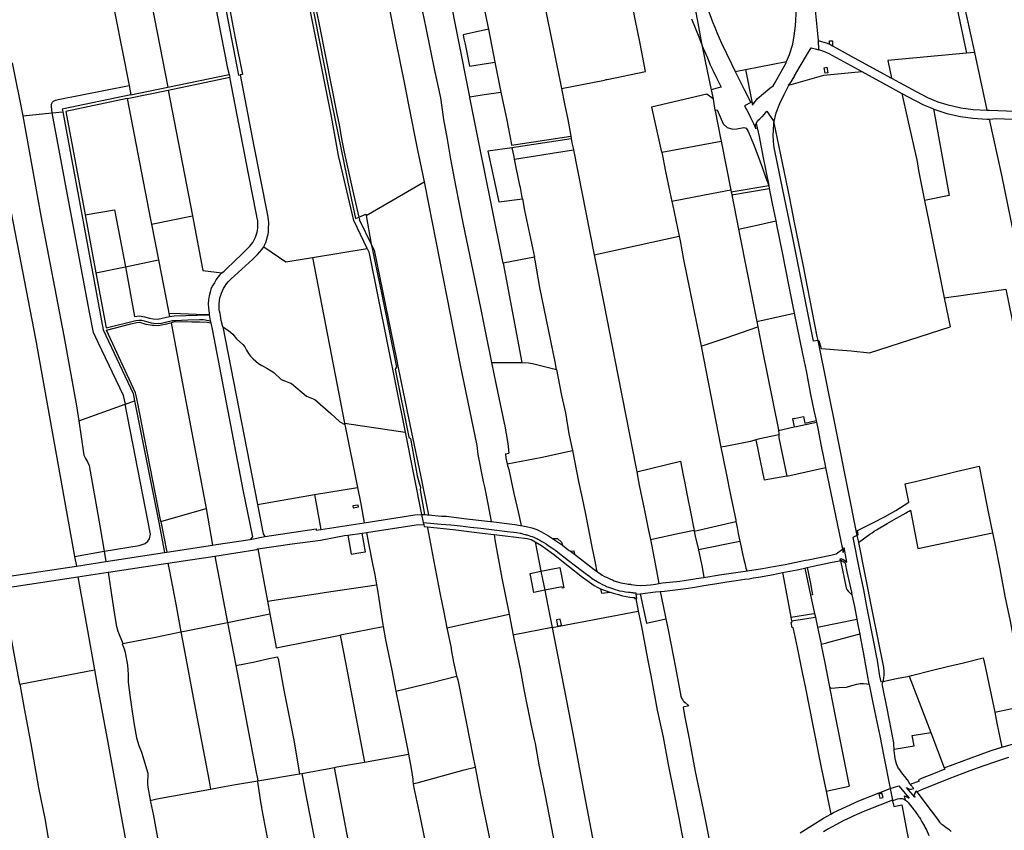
# Model space of a CAD drawing. Header units: inches. Extents: x 210911 to 224988, y 571697 to 586201.
# Tile 66 of 256: x 217025 to 218325, y 576539 to 577610. Entities that reach past the tile are written whole.
import ezdxf

# ---------------------------------------------------------------- set-up
doc = ezdxf.new("R2010")
doc.units = ezdxf.units.IN
doc.header["$MEASUREMENT"] = 0

msp = doc.modelspace()

# ---------------------------------------------------------------- linework, layer by layer
for points in [[(217171.72, 578246.105), (217192.362, 578153.219), (217209.833, 578073.726), (217240.642, 577914.729), (217271.961, 577753.911), (217313.588, 577536.336), (217316.059, 577536.793)], [(217236.592, 577873.1), (217253.074, 577790.466), (217263.851, 577728.861), (217289.754, 577592.833), (217295.498, 577563.546), (217298.809, 577547.326), (217301.54, 577537.349)], [(217890.925, 577748.079), (217901.337, 577698.294), (217914.069, 577636.835), (217923.54, 577585.845), (217925.41, 577576.541)], [(217132.454, 577709.81), (217169.197, 577522.9)], [(217181.47, 577719.779), (217220.315, 577520.469)], [(217395.659, 577707.904), (217432.883, 577518.051)], [(217400.691, 577700.996), (217403.001, 577689.154), (217411.424, 577646.736), (217420.855, 577599.013), (217443.35, 577485.43), (217446.468, 577470.658), (217450.216, 577450.194), (217453.223, 577434.786), (217465.365, 577379.204), (217472.318, 577348.839)], [(217908.449, 577697.271), (217909.961, 577692.401), (217912.878, 577682.771), (217916.607, 577670.782), (217920.46, 577659.029), (217923.647, 577649.483), (217929.628, 577632.861), (217933.052, 577623.381), (217935.682, 577616.367), (217939.419, 577606.902), (217942.22, 577599.882), (217945.181, 577592.94), (217951.352, 577578.836), (217957.742, 577565.126), (217964.256, 577551.423), (217969.239, 577541.25)], [(218037.055, 577554.423), (218040.897, 577563.723), (218045.497, 577577.234), (218047.348, 577588.321), (218048.786, 577601.671), (218050.027, 577624.616), (218051.349, 577657.246), (218053.35, 577703.85), (218053.379, 577704.666)], [(218251.365, 577677.063), (218274.604, 577565.395)], [(218260.825, 577678.698), (218269.013, 577640.957), (218285.059, 577566.369)], [(217629.834, 577663.741), (217631.053, 577658.888), (217642.864, 577601.296), (217643.699, 577597.006)], [(217618.803, 577507.946), (217603.171, 577587.318), (217592.507, 577641.024), (217590.205, 577652.495)], [(217799.191, 577530.639), (217800.333, 577530.759), (217850.949, 577541.257), (217843.72, 577578.13), (217837.263, 577610.59), (217828.897, 577654.078), (217828.428, 577656.485)], [(217483.519, 577307.392), (217465.697, 577344.479), (217445.837, 577430.364), (217436.349, 577481.792), (217404.874, 577640.658), (217302.621, 577620.606), (217309.213, 577585.416), (217319.137, 577537.473), (217316.059, 577536.793)], [(217552.106, 577641.634), (217560.838, 577598.959), (217572.548, 577542.577)], [(217511.491, 577629.989), (217520.928, 577582.981), (217533.299, 577522.339), (217537.945, 577497.377), (217549.98, 577437.27), (217553.08, 577422.888), (217558.657, 577395.742)], [(217717.258, 577631.508), (217730.023, 577568.827), (217740.08, 577519.014)], [(218075.047, 577622.431), (218077.493, 577595.789), (218078.78, 577582.138)], [(217911.653, 577610.8), (217916.367, 577599.095), (217922.02, 577584.969), (217925.41, 577576.541)], [(217643.699, 577597.006), (217610.228, 577589.757), (217611.032, 577584.478), (217612.747, 577577.41), (217618.634, 577548.37), (217652.187, 577553.406)], [(217643.699, 577597.006), (217652.187, 577553.406)], [(218078.78, 577582.138), (218090.697, 577578.775), (218093.662, 577577.322)], [(218078.78, 577582.138), (218079.473, 577570.47)], [(218093.662, 577577.322), (218093.864, 577581.873), (218097.747, 577581.776), (218097.586, 577575.305)], [(217925.41, 577576.541), (217926.755, 577573.197), (217932.523, 577559.26), (217936.463, 577550.115), (217939.593, 577543.248), (217945.028, 577531.993), (217950.665, 577520.456), (217945.63, 577519.192), (217937.516, 577517.195)], [(217925.41, 577576.541), (217932.308, 577542.22), (217937.516, 577517.195)], [(218047.479, 577535.658), (218055.114, 577548.137), (218064.922, 577564.669), (218069.783, 577572.749), (218074.973, 577571.413), (218079.531, 577570.026)], [(218079.473, 577570.47), (218085.714, 577568.073), (218092.899, 577564.851), (218136.339, 577541.236)], [(218079.473, 577570.47), (218079.479, 577570.374), (218079.531, 577570.026)], [(218093.662, 577577.322), (218095.322, 577576.509), (218097.586, 577575.305)], [(218097.586, 577575.305), (218102.721, 577572.574), (218126.458, 577559.486), (218175.75, 577532.567)], [(217982.937, 577543.911), (218037.055, 577554.423)], [(218020.612, 577524.569), (218036.369, 577552.763), (218037.055, 577554.423)], [(218274.604, 577565.395), (218170.816, 577555.724), (218175.75, 577532.567)], [(218285.059, 577566.369), (218274.604, 577565.395)], [(218285.059, 577566.369), (218301.438, 577490.445)], [(216976.179, 577546.206), (217045.724, 577188.452), (217097.33, 576901.031)], [(217014.808, 577552.944), (217028.989, 577482.798)], [(217572.548, 577542.577), (217580.377, 577506.319), (217584.292, 577477.958), (217589.205, 577451.869), (217593.684, 577425.723), (217600.228, 577390.728), (217609.96, 577341.432), (217625.44, 577265.509), (217633.324, 577227.243), (217641.844, 577185.145), (217645.288, 577167.975), (217647.58, 577156.896)], [(217652.187, 577553.406), (217660.137, 577513.933)], [(217969.239, 577541.25), (217982.937, 577543.911)], [(217969.239, 577541.25), (217973.17, 577533.224), (217981.029, 577517.689), (217989.83, 577500.553)], [(217982.937, 577543.911), (217991.293, 577501.689)], [(218086.114, 577536.469), (218136.339, 577541.236)], [(218091.54, 577539.625), (218088.22, 577538.986), (218086.816, 577546.269), (218090.136, 577546.91), (218091.54, 577539.625)], [(218136.339, 577541.236), (218177.4, 577518.969), (218189.422, 577512.445)], [(217220.315, 577520.469), (217301.54, 577537.349)], [(217220.794, 577516.717), (217302.216, 577533.971)], [(217291.558, 577275.407), (217294.526, 577277.764), (217297.93, 577280.732), (217318.224, 577300.24), (217328.735, 577310.549), (217332.578, 577315.381), (217334.331, 577319.242), (217336.197, 577322.64), (217337.424, 577326.336), (217338.11, 577329.346), (217338.742, 577331.334), (217339.059, 577334.695), (217339.181, 577339.097), (217339.106, 577343.942), (217338.323, 577347.811), (217337.387, 577352.503), (217327.071, 577406.179), (217302.216, 577533.971)], [(217301.54, 577537.349), (217302.216, 577533.971)], [(217316.059, 577536.793), (217334.013, 577442.646), (217351.691, 577353.772), (217352.467, 577348.99), (217353.308, 577341.32), (217352.884, 577333.442), (217352.72, 577329.412), (217352.32, 577326.003), (217349.092, 577314.962), (217347.597, 577311.488), (217346.918, 577309.782)], [(217740.08, 577519.014), (217796.64, 577529.835), (217799.191, 577530.639)], [(218040.009, 577523.341), (218086.114, 577536.469)], [(218047.479, 577535.658), (218040.443, 577524.155)], [(218175.75, 577532.567), (218208.247, 577514.722), (218223.254, 577507.016), (218236.662, 577501.397), (218248.82, 577497.82), (218267.185, 577493.529), (218283.504, 577490.92), (218301.438, 577490.445)], [(217067.723, 577486.681), (217066.696, 577495.106), (217067.032, 577498.382), (217068.012, 577500.594), (217069.636, 577502.274), (217071.904, 577503.31), (217075.656, 577504.43), (217169.197, 577522.9)], [(217166.57, 577505.428), (217220.794, 577516.717)], [(217169.197, 577522.9), (217171.668, 577510.332)], [(217171.668, 577510.332), (217220.315, 577520.469)], [(217220.794, 577516.717), (217252.786, 577350.638)], [(217432.883, 577518.051), (217461.244, 577380.262), (217468.085, 577347.096), (217472.318, 577348.839)], [(217740.08, 577519.014), (217744.182, 577498.696), (217748.16, 577477.895), (217752.189, 577455.877)], [(217937.516, 577517.195), (217940.02, 577505.159)], [(217992.249, 577496.858), (217998.454, 577505.14), (218014.924, 577519.211), (218019.296, 577522.214), (218020.612, 577524.569)], [(218020.467, 577473.465), (218023.294, 577486.743), (218028.121, 577498.83), (218034.131, 577510.959), (218040.009, 577523.341)], [(218040.443, 577524.155), (218039.143, 577523.094)], [(218039.143, 577523.094), (218040.009, 577523.341)], [(217171.668, 577510.332), (217081.102, 577491.459), (217081.751, 577488.087)], [(217166.57, 577505.428), (217085.754, 577488.604), (217111.239, 577351.895)], [(217166.57, 577505.428), (217197.448, 577345.758), (217198.69, 577339.499)], [(217618.803, 577507.946), (217637.981, 577510.736), (217660.137, 577513.933)], [(217663.053, 577288.268), (217647.059, 577366.994), (217632.219, 577441.018), (217618.988, 577507.005), (217618.803, 577507.946)], [(217660.137, 577513.933), (217660.568, 577511.791), (217667.219, 577479.072), (217673.828, 577444.706), (217673.995, 577443.96)], [(217940.02, 577505.159), (217932.004, 577511.227), (217858.991, 577494.049), (217871.861, 577434.811)], [(217940.02, 577505.159), (217940.109, 577504.733)], [(217940.109, 577504.733), (217942.51, 577490.315)], [(218189.422, 577512.445), (218196.765, 577478.782), (218209.297, 577422.396), (218211.445, 577410.404), (218218.394, 577375.336)], [(218189.422, 577512.445), (218206.685, 577503.082), (218217.947, 577497.376), (218231.051, 577491.811)], [(217942.51, 577490.315), (217945.662, 577490.856), (217953.434, 577472.099), (217958.736, 577467.402), (217966.341, 577465.258), (217971.538, 577465.661), (217980.583, 577467.502), (217983.643, 577466.494), (217986.471, 577462.167), (217994.01, 577444.5), (218004.887, 577414.79), (218009.783, 577400.841), (218011.313, 577396.464), (218013.529, 577390.66)], [(217942.51, 577490.315), (217942.702, 577489.16), (217949.79, 577453.431)], [(217989.83, 577500.553), (217981.468, 577496.132), (217985.905, 577487.94), (217989.447, 577480.718), (217993.325, 577472.636), (217996.545, 577465.591), (217996.285, 577470.821), (217997.185, 577472.643)], [(217989.83, 577500.553), (217991.293, 577501.689)], [(217991.293, 577501.689), (217992.249, 577496.858)], [(218004.999, 577481.822), (218005.139, 577481.953), (218007.525, 577484.655), (218011.217, 577489.102), (218020.115, 577475.181), (218020.467, 577473.465)], [(218231.051, 577491.811), (218251.771, 577377.583), (218219.29, 577370.812)], [(218231.051, 577491.811), (218231.414, 577491.657)], [(218231.414, 577491.657), (218248.684, 577485.778), (218266.483, 577481.686), (218283.183, 577479.48), (218301.318, 577478.332)], [(218301.438, 577490.445), (218305.055, 577490.349)], [(218305.055, 577490.349), (218382.983, 577487.319), (218400.439, 577487.065)], [(217028.989, 577482.798), (217067.723, 577486.681)], [(217028.989, 577482.798), (217052.849, 577350.831), (217083.111, 577192.256), (217099.966, 577099.826), (217102.817, 577080.148)], [(217067.723, 577486.681), (217081.751, 577488.087)], [(217164.375, 577101.992), (217162.062, 577113.575), (217128.602, 577183.281), (217122.456, 577196.686), (217116.653, 577225.631), (217067.723, 577486.681)], [(217081.751, 577488.087), (217135.146, 577200.191), (217174.57, 577115.935), (217175.589, 577111.37), (217176.585, 577106.325)], [(217997.185, 577472.643), (217999.158, 577476.636), (218001.709, 577478.744), (218004.999, 577481.822)], [(218301.318, 577478.332), (218304.366, 577478.502)], [(218304.366, 577478.502), (218314.033, 577479.041), (218356.156, 577477.404), (218358.888, 577477.181)], [(218304.366, 577478.502), (218320.639, 577404.431), (218336.25, 577329.157), (218373.904, 577139.885)], [(217997.185, 577472.643), (218000.719, 577455.31), (218005.815, 577429.655), (218013.529, 577390.66)], [(218078.357, 577186.071), (218072.697, 577185.33), (218045.275, 577321.736), (218031.599, 577387.179), (218021.361, 577438.862), (218020.444, 577443.521), (218019.434, 577456.206), (218020.131, 577471.888), (218020.467, 577473.465)], [(218020.467, 577473.465), (218031.314, 577420.539), (218040.817, 577373.843), (218047.237, 577341.989), (218058.359, 577286.672), (218077.253, 577191.574), (218078.357, 577186.071)], [(217673.995, 577443.96), (217717.526, 577450.594)], [(217717.526, 577450.594), (217752.189, 577455.877)], [(217718.118, 577447.649), (217752.729, 577452.924)], [(217752.189, 577455.877), (217752.729, 577452.924)], [(217752.729, 577452.924), (217753.826, 577446.933)], [(217949.79, 577453.431), (217950.619, 577449.25)], [(217674.806, 577440.341), (217642.878, 577435.987), (217657.349, 577369.196), (217688.582, 577373.299)], [(217674.653, 577441.025), (217717.978, 577447.628)], [(217674.653, 577441.025), (217674.806, 577440.341)], [(217677.366, 577428.916), (217674.806, 577440.341)], [(217678.025, 577425.62), (217705.915, 577429.935), (217727.737, 577433.445), (217755.664, 577437.689)], [(217717.978, 577447.628), (217718.118, 577447.649)], [(217753.826, 577446.933), (217755.201, 577440.02)], [(217755.201, 577440.02), (217755.664, 577437.689)], [(217755.664, 577437.689), (217783.188, 577299.269)], [(217872.392, 577434.908), (217950.619, 577449.25)], [(217950.619, 577449.25), (217963.447, 577384.585)], [(217678.025, 577425.62), (217677.366, 577428.916)], [(217688.582, 577373.299), (217687.854, 577377.432), (217685.935, 577388.057), (217684.974, 577390.876), (217678.025, 577425.62)], [(217871.861, 577434.811), (217872.392, 577434.908)], [(217872.392, 577434.908), (217877.359, 577409.319), (217883.229, 577381.985)], [(217481.965, 577351.193), (217558.657, 577395.742)], [(217558.657, 577395.742), (217559.589, 577391.206), (217588.736, 577243.176), (217606.394, 577153.564), (217628.234, 577047.593), (217629.697, 577035.477), (217636.782, 577000)], [(217963.881, 577382.395), (218013.529, 577390.66)], [(217964.66, 577378.47), (218014.305, 577386.735)], [(218013.529, 577390.66), (218014.296, 577386.78), (218014.305, 577386.735)], [(218014.305, 577386.735), (218018.278, 577366.788), (218022.83, 577343.93)], [(217688.582, 577373.299), (217691.336, 577357.652), (217704.296, 577296.079)], [(217883.229, 577381.985), (217885.816, 577369.644)], [(217963.447, 577384.585), (217928.768, 577377.974), (217885.816, 577369.644)], [(217963.447, 577384.585), (217963.881, 577382.395)], [(217963.881, 577382.395), (217964.66, 577378.47)], [(217964.66, 577378.47), (217973.698, 577332.911)], [(218218.394, 577375.336), (218219.29, 577370.812)], [(217885.816, 577369.644), (217886.546, 577366.162)], [(217886.546, 577366.162), (217895.401, 577323.916)], [(218219.29, 577370.812), (218224.797, 577343.022), (218245.159, 577242.52)], [(217111.239, 577351.895), (217149.909, 577358.624), (217164.315, 577283.419)], [(217111.239, 577351.895), (217125.528, 577275.243)], [(217198.69, 577339.499), (217252.786, 577350.638)], [(217252.786, 577350.638), (217266.461, 577278.472), (217291.558, 577275.407)], [(217472.318, 577348.839), (217481.687, 577352.696), (217481.965, 577351.193)], [(217472.318, 577348.839), (217473.221, 577344.893), (217488.991, 577313.161)], [(217481.965, 577351.193), (217488.991, 577313.161)], [(217198.69, 577339.499), (217207.92, 577292.721)], [(217973.698, 577332.911), (218000, 577338.81)], [(217973.698, 577332.911), (217997.828, 577211.276)], [(218000, 577338.81), (218022.83, 577343.93)], [(218022.83, 577343.93), (218024.294, 577336.576), (218031.176, 577302.509), (218040.044, 577257.42), (218047.231, 577222.372)], [(217783.188, 577299.269), (217895.401, 577323.916)], [(217895.401, 577323.916), (217896.728, 577317.587), (217901.24, 577293.117), (217922.272, 577189.681), (217924.471, 577178.449)], [(217292.948, 577204.243), (217290.817, 577212.489), (217289.908, 577218.914), (217289.493, 577221.844), (217288.682, 577224.781), (217288.346, 577227.04), (217288.171, 577231.132), (217288.247, 577234.586), (217288.649, 577238.645), (217289.226, 577242.311), (217290.142, 577245.832), (217291.097, 577248.682), (217294.033, 577254.876), (217295.583, 577257.35), (217297.86, 577260.985), (217300.35, 577263.92), (217303.962, 577267.338), (217308.47, 577271.594), (217332.727, 577293.588), (217338.86, 577299.492), (217344.916, 577306.67), (217346.918, 577309.782)], [(217346.918, 577309.782), (217376.204, 577290.032), (217411.28, 577295.706)], [(217411.28, 577295.706), (217483.519, 577307.392)], [(217483.519, 577307.392), (217485.54, 577303.185), (217533.513, 577065.265)], [(217488.991, 577313.161), (217490.763, 577303.57), (217492.865, 577294.794), (217502.293, 577249.119), (217522.191, 577150.863), (217520.369, 577148.329), (217538.513, 577058.531)], [(217488.991, 577313.161), (217492.939, 577305.217), (217522.354, 577161.417), (217524.426, 577150.103), (217542.202, 577064.442), (217553.861, 577008.146), (217564.392, 576955.783)], [(217411.28, 577295.706), (217453.427, 577077.054)], [(217704.296, 577296.079), (217663.053, 577288.268)], [(217733.341, 577147.972), (217731.529, 577157.945), (217711.581, 577256.066), (217706.618, 577284.221), (217705.601, 577289.877), (217704.296, 577296.079)], [(217783.188, 577299.269), (217796.388, 577232.885), (217814.259, 577140.464), (217825.342, 577084.453), (217838.083, 577019.284), (217839.271, 577012.86)], [(217125.528, 577275.243), (217164.315, 577283.419)], [(217164.315, 577283.419), (217207.92, 577292.721)], [(217164.315, 577283.419), (217176.396, 577218.007), (217183.005, 577218.752), (217189.582, 577217.212), (217196.007, 577215.628), (217200.85, 577214.716), (217206.962, 577214.049), (217222.655, 577217.713)], [(217207.92, 577292.721), (217220.657, 577226.86), (217221.748, 577221.867)], [(217663.053, 577288.268), (217662.808, 577288.222)], [(217662.808, 577288.222), (217687.665, 577156.937)], [(217125.528, 577275.243), (217139.06, 577202.655), (217177.926, 577212.376), (217182.277, 577212.91), (217185.729, 577212.836), (217193.979, 577210.622), (217198.297, 577209.441), (217201.919, 577208.8), (217204.744, 577208.504), (217212.039, 577209.076), (217217.307, 577210.241), (217226.435, 577212.389), (217230.084, 577212.482), (217246.797, 577213.358), (217262.07, 577213.84), (217267.594, 577213.855), (217276.43, 577212.154)], [(217291.558, 577275.407), (217289.027, 577272.614), (217286.536, 577269.546), (217284.341, 577266.566), (217281.797, 577262.376), (217278.888, 577257.944), (217277.319, 577253.823), (217276.065, 577249.997), (217274.871, 577244.946), (217274.189, 577239.879), (217273.603, 577234.655), (217273.876, 577229.149), (217274.897, 577221.632), (217275.119, 577220.181)], [(218245.159, 577242.52), (218326.36, 577253.695), (218351.254, 577133.468), (218365.723, 577137.602)], [(218245.159, 577242.52), (218252.897, 577204.326)], [(217221.748, 577221.867), (217222.655, 577217.713)], [(217274.401, 577220.158), (217268.337, 577220.074), (217237.199, 577221.272), (217221.748, 577221.867)], [(217222.655, 577217.713), (217228.831, 577218.708), (217274.401, 577220.158)], [(217274.401, 577220.158), (217275.119, 577220.181)], [(217275.119, 577220.181), (217276.43, 577212.154)], [(217997.828, 577211.276), (218047.231, 577222.372)], [(218047.231, 577222.372), (218054.295, 577187.92)], [(217211.089, 576947.275), (217179.994, 577107.25), (217177.828, 577117.149), (217139.474, 577199.842), (217171.687, 577208.019), (217179.046, 577209.848), (217183.633, 577210.137), (217185.692, 577209.543), (217188.573, 577208.71), (217191.449, 577207.866), (217194.398, 577207.066), (217196.985, 577206.584), (217199.632, 577206.224), (217202.339, 577206.177), (217207.668, 577206.083), (217211.915, 577206.826), (217216.787, 577207.679), (217222.291, 577209.04), (217224.802, 577209.605)], [(217224.802, 577209.605), (217226.604, 577210.17), (217230.563, 577211.067), (217252.041, 577210.788), (217262.069, 577210.638), (217272.487, 577210.436), (217276.999, 577209.474)], [(217224.802, 577209.605), (217237.948, 577138.77), (217271.127, 576964.348)], [(217276.43, 577212.154), (217276.999, 577209.474)], [(217276.999, 577209.474), (217279.467, 577199.045), (217319.226, 576989.104), (217332.089, 576926.846), (217329.104, 576923.139)], [(217292.948, 577204.243), (217338.558, 576969.365)], [(217292.948, 577204.243), (217300.242, 577199.497), (217306.351, 577194.352), (217311.05, 577188.39), (217319.379, 577180.982), (217321.925, 577177.741), (217324.225, 577173.284), (217326.84, 577169.072), (217329.634, 577165.619), (217333.131, 577161.835), (217339.927, 577155.905), (217344.371, 577152.905), (217350.901, 577149.731), (217360.3, 577143.712), (217370.1, 577134.523), (217383.459, 577129.387), (217403.313, 577112.427), (217414.254, 577108.291), (217435.744, 577089.901), (217447.517, 577078.609), (217453.831, 577075.035)], [(217924.471, 577178.449), (217957.357, 577189.739), (217999.246, 577204.127)], [(217997.828, 577211.276), (217999.246, 577204.127)], [(217999.246, 577204.127), (218005.502, 577172.594), (218026.267, 577068.062), (218026.339, 577067.461)], [(218146.525, 577169.911), (218252.897, 577204.326)], [(217924.471, 577178.449), (217950.532, 577045.316)], [(218054.295, 577187.92), (218057.86, 577170.566), (218062.83, 577146.127), (218068.837, 577114.906), (218073.185, 577093.869), (218076.022, 577080.298)], [(218078.357, 577186.071), (218079.59, 577186.233), (218082.629, 577175.475)], [(218078.357, 577186.071), (218102.866, 577063.862), (218130.069, 576928.723)], [(218082.629, 577175.475), (218122.46, 577172.31), (218146.525, 577169.911)], [(217647.58, 577156.896), (217687.032, 577156.968), (217687.459, 577156.947)], [(217647.58, 577156.896), (217653.771, 577126.965), (217664.52, 577076.774), (217664.825, 577075.484), (217669.016, 577050.239), (217670.612, 577037.434)], [(217687.459, 577156.947), (217687.665, 577156.937)], [(217687.665, 577156.937), (217696.499, 577156.501), (217701.882, 577155.683), (217707.07, 577154.243), (217733.341, 577147.972)], [(217733.341, 577147.972), (217735.077, 577138.414), (217739.988, 577113.44), (217745.113, 577090.521), (217749.862, 577062.744), (217754.319, 577040.672)], [(217102.817, 577080.148), (217164.227, 577101.94)], [(217136.396, 576907.892), (217182.522, 576915.274), (217190.278, 576917.962), (217194.17, 576920.986), (217196.298, 576924.346), (217197.53, 576930.17), (217164.227, 577101.94)], [(217164.227, 577101.94), (217164.375, 577101.992)], [(217164.375, 577101.992), (217176.585, 577106.325)], [(217176.585, 577106.325), (217208.623, 576945.642), (217216.064, 576906.297)], [(217102.817, 577080.148), (217108.942, 577037.878), (217109.451, 577034.806), (217111.819, 577030.247), (217114.16, 577026.058), (217116.748, 577020.944), (217130.82, 576941.28), (217136.396, 576907.892)], [(217453.427, 577077.054), (217453.831, 577075.035)], [(217453.427, 577077.054), (217533.513, 577065.265)], [(217453.831, 577075.035), (217470.698, 576992.104)], [(218047.537, 577083.323), (218044.828, 577082.744), (218047.203, 577071.996)], [(218047.203, 577071.996), (218049.873, 577072.576), (218076.43, 577078.348)], [(218047.537, 577083.323), (218059.251, 577085.829), (218061.134, 577077.028), (218076.022, 577080.298)], [(218076.022, 577080.298), (218076.43, 577078.348)], [(218076.43, 577078.348), (218078.183, 577069.964), (218082.88, 577046.397), (218087.939, 577020.934), (218088.462, 577018.266)], [(217533.513, 577065.265), (217555.421, 576956.456)], [(218026.954, 577061.364), (217999.643, 577055.838), (217996.504, 577054.899)], [(218026.339, 577067.461), (218047.203, 577071.996)], [(218026.339, 577067.461), (218026.906, 577062.747), (218026.954, 577061.364)], [(218026.954, 577061.364), (218027.077, 577057.789), (218037.392, 577007.134)], [(217538.513, 577058.531), (217540.5, 577056.885), (217549.346, 577007.617), (217552.737, 576996.202), (217553.73, 576992.35), (217553.252, 576988.803), (217559.148, 576956.432)], [(217996.504, 577054.899), (217989.39, 577052.772), (217978.444, 577050.588), (217955.939, 577045.998), (217950.532, 577045.316)], [(217996.504, 577054.899), (218000, 577037.802), (218007.429, 577001.465)], [(217666.104, 577036.463), (217670.612, 577037.434)], [(217666.104, 577036.463), (217666.574, 577030.941), (217668.454, 577023.235)], [(217668.454, 577023.235), (217714.45, 577032.057), (217754.319, 577040.672)], [(217754.319, 577040.672), (217762.531, 577000)], [(217950.532, 577045.316), (217957.722, 577008.589), (217959.51, 577000), (217961.038, 576992.702)], [(217668.454, 577023.235), (217668.946, 577021.216), (217670.658, 577015.603), (217673.36, 577000.979)], [(217839.271, 577012.86), (217896.945, 577026.677), (217900.598, 577008.303), (217902.26, 577000)], [(217839.271, 577012.86), (217841.65, 577000)], [(218037.392, 577007.134), (218088.462, 577018.266)], [(218088.462, 577018.266), (218110.797, 576910.703)], [(218193.874, 576996.833), (218207.16, 577000), (218252.004, 577010.878), (218261.049, 577013.164), (218291.439, 577019.95), (218295.37, 577000), (218303.39, 576959.87), (218308.988, 576932.333)], [(217636.782, 577000), (217638.212, 576992.842), (217639.06, 576988.68), (217642.6, 576970.27), (217647.327, 576946.951)], [(217673.36, 577000.979), (217677.078, 576984.1), (217682.645, 576959.999), (217686.812, 576941.619)], [(217762.531, 577000), (217763.33, 576995.86), (217768.42, 576971.91), (217772.04, 576954.67), (217780.26, 576913.43), (217783.57, 576897), (217785.19, 576887.46), (217785.86, 576884.93), (217785.96, 576884.37), (217786.43, 576882.87), (217786.57, 576882.26), (217786.84, 576881.7), (217787.1, 576881.21), (217787.64, 576880.58)], [(217841.65, 577000), (217842.57, 576995.24), (217849.5, 576961.68), (217854.98, 576935.07), (217857.54, 576923.258)], [(217902.26, 577000), (217905.97, 576981.25), (217910.59, 576957.48), (217914.75, 576937.56), (217915.009, 576935.823)], [(218037.392, 577007.134), (218007.429, 577001.465)], [(218130.069, 576928.723), (218131.621, 576929.559), (218130.695, 576935.169), (218150.791, 576945.486), (218167.432, 576953.504), (218181.366, 576961.702), (218198.521, 576972.775), (218193.874, 576996.833)], [(217338.558, 576969.365), (217414.153, 576982.782)], [(217414.153, 576982.782), (217470.698, 576992.104)], [(217414.153, 576982.782), (217422.296, 576936.398)], [(217470.698, 576992.104), (217474.945, 576970.477), (217479.365, 576945.321)], [(217961.038, 576992.702), (217963.66, 576980.18), (217967.09, 576963.43), (217970.04, 576948.94), (217970.35, 576947.207)], [(217338.558, 576969.365), (217346.166, 576930.748), (217348.51, 576927.141)], [(217211.089, 576947.275), (217271.127, 576964.348)], [(217271.127, 576964.348), (217279.52, 576915.958)], [(217471.887, 576966.448), (217471.472, 576968.757), (217464.622, 576967.57), (217465.086, 576965.209), (217471.887, 576966.448)], [(217479.365, 576945.321), (217546.615, 576955.837), (217555.421, 576956.456)], [(217555.421, 576956.456), (217557.604, 576945.885)], [(217555.421, 576956.456), (217559.148, 576956.432)], [(217559.148, 576956.432), (217562.33, 576955.96), (217564.392, 576955.783)], [(218155.78, 576935.98), (218169.925, 576944.406), (218182.306, 576951.533), (218194.864, 576958.586)], [(218194.864, 576958.586), (218196.82, 576959.725), (218198.803, 576960.814), (218200.813, 576961.854)], [(218200.813, 576961.854), (218210.321, 576911.252)], [(217211.089, 576947.275), (217219.094, 576906.764)], [(217422.296, 576936.398), (217479.365, 576945.321)], [(217482.493, 576932.609), (217548.105, 576942.552), (217558.184, 576943.076)], [(217557.604, 576945.885), (217581.38, 576943.63), (217593.92, 576942.49), (217606.9, 576941.21), (217619.92, 576939.74), (217633.67, 576938.27)], [(217557.604, 576945.885), (217558.184, 576943.076)], [(217558.184, 576943.076), (217558.742, 576940.372)], [(217564.392, 576955.783), (217581.43, 576954.32), (217588.03, 576954.07), (217610.98, 576950.93), (217646.15, 576947.1), (217647.327, 576946.951)], [(217647.327, 576946.951), (217678.33, 576943.03)], [(217678.33, 576943.03), (217685.929, 576941.766), (217686.812, 576941.619)], [(217915.24, 576934.27), (217970.35, 576947.207)], [(217970.35, 576947.207), (217971.76, 576939.33), (217973.31, 576931.18), (217975.438, 576921.248)], [(217348.51, 576927.141), (217416.11, 576937.4), (217416.27, 576935.62), (217422.296, 576936.398)], [(217458.099, 576929.058), (217462.218, 576904.033), (217474.967, 576906.093), (217481.148, 576907.068), (217476.713, 576931.768)], [(217458.099, 576929.058), (217476.713, 576931.768)], [(217476.713, 576931.768), (217482.493, 576932.609)], [(217482.493, 576932.609), (217485.35, 576917.98), (217490.65, 576891.38), (217493.55, 576876.59), (217495.761, 576863.659)], [(217558.742, 576940.372), (217562.974, 576939.942)], [(217562.974, 576939.942), (217597.21, 576936.46), (217635.35, 576931.72)], [(217562.974, 576939.942), (217563.26, 576938.6), (217571.21, 576896.3), (217579.95, 576850.78), (217584.18, 576829.6), (217588.836, 576806.849)], [(217633.67, 576938.27), (217654.515, 576935.528), (217668.21, 576933.68)], [(217635.35, 576931.72), (217650.735, 576929.857), (217651.355, 576929.784)], [(217668.21, 576933.68), (217676.61, 576933.03), (217680.59, 576932.6), (217685.53, 576931.66), (217686.4, 576931.5), (217687.61, 576931.17), (217689.9, 576930.58), (217691.52, 576930.11), (217692.68, 576929.82), (217693.44, 576929.65), (217694.36, 576929.35), (217697.01, 576928.62), (217699.22, 576927.93), (217700.69, 576927.33), (217701.09, 576927.21), (217703.38, 576926.24), (217704.21, 576925.9), (217706.33, 576925.09), (217707.45, 576924.43), (217708.86, 576923.83), (217711.38, 576922.56), (217714.17, 576920.87), (217716.61, 576919.51), (217719.68, 576917.52), (217722.54, 576915.54), (217727.3, 576912.38), (217732.6, 576908.63), (217737.55, 576904.72), (217743.07, 576900.49), (217749.08, 576895.68), (217758.59, 576888.47), (217765.96, 576883.05), (217773.07, 576877.72), (217777.57, 576874.43), (217780.6, 576871.85), (217784.76, 576869.23)], [(217686.812, 576941.619), (217693.257, 576940.547), (217700.893, 576938.786), (217707.299, 576936.402), (217712.524, 576933.894), (217716.787, 576931.755), (217722.892, 576928.182), (217728.205, 576924.859)], [(217857.54, 576923.258), (217895.67, 576931.575), (217915.009, 576935.823)], [(217915.009, 576935.823), (217915.24, 576934.27)], [(217915.24, 576934.27), (217917.05, 576925.6), (217920.72, 576909.911)], [(218131.912, 576919.541), (218147.014, 576930.359)], [(218147.014, 576930.359), (218149.897, 576932.293), (218152.82, 576934.167), (218155.78, 576935.98)], [(218210.321, 576911.252), (218308.988, 576932.333)], [(218308.988, 576932.333), (218311.89, 576918.06), (218318.59, 576884.78), (218325.29, 576848.33), (218332.08, 576815.51), (218338.36, 576782.32), (218340.832, 576765.995)], [(217279.52, 576915.958), (217284.261, 576916.615), (217329.104, 576923.139)], [(217329.104, 576923.139), (217348.51, 576927.141)], [(217339.128, 576910.885), (217384.53, 576917.71), (217421.958, 576922.581), (217453.693, 576928.417), (217458.099, 576929.058)], [(217651.355, 576929.784), (217652.17, 576923), (217661.2, 576872.37), (217671.001, 576824.67)], [(217651.355, 576929.784), (217680.011, 576926.424), (217694.813, 576924.7), (217699.833, 576923.253), (217705.096, 576920.2)], [(217705.096, 576920.2), (217713.655, 576915.236), (217718.323, 576912.051), (217729.607, 576903.819), (217748.871, 576888.575), (217767.775, 576873.725), (217772.235, 576870.349), (217777.162, 576866.777), (217783.141, 576862.634), (217788.06, 576860.04), (217791.51, 576858.237)], [(217705.096, 576920.2), (217712.868, 576881.319)], [(217728.205, 576924.859), (217741.163, 576915.762)], [(217728.205, 576924.859), (217734.828, 576924.554), (217740.233, 576919.885), (217741.163, 576915.762)], [(217857.54, 576923.258), (217859, 576916.52), (217864.07, 576889.17), (217868.58, 576865.18)], [(217920.72, 576909.911), (217975.438, 576921.248)], [(217975.438, 576921.248), (217977.1, 576913.39), (217978.53, 576906.46), (217980.21, 576898.81), (217981.82, 576891.89), (217983.51, 576885.39), (217984.19, 576883.12), (217984.29, 576882.74), (217984.48, 576882.35), (217984.71, 576882.08), (217984.9, 576881.99), (217985.38, 576881.95)], [(218130.069, 576928.723), (218124.669, 576925.816), (218133.114, 576883.909), (218138.544, 576856.677), (218142.751, 576835.014), (218152.307, 576786.158), (218155.919, 576767.522), (218156.148, 576766.416), (218159.959, 576743.03), (218161.615, 576735.246), (218164.381, 576735.848)], [(218130.069, 576928.723), (218131.521, 576921.511), (218131.912, 576919.541)], [(218131.912, 576919.541), (218149.589, 576830.447), (218164.899, 576754.284), (218165.442, 576749.342), (218165.365, 576744.288), (218164.631, 576736.953), (218164.381, 576735.848)], [(217097.33, 576901.031), (217136.396, 576907.892)], [(217136.396, 576907.892), (217138.652, 576894.386)], [(217138.652, 576894.386), (217216.064, 576906.297)], [(217216.064, 576906.297), (217219.094, 576906.764)], [(217219.094, 576906.764), (217279.52, 576915.958)], [(217282.526, 576901.525), (217338.055, 576909.998), (217338.542, 576910.796), (217339.128, 576910.885)], [(217339.128, 576910.885), (217346.96, 576868.05), (217352.02, 576841.722)], [(217741.163, 576915.762), (217743.773, 576913.844), (217750.343, 576908.899), (217751.873, 576907.727)], [(217751.873, 576907.727), (217756.26, 576908.187), (217756.998, 576903.803)], [(217751.873, 576907.727), (217756.998, 576903.803)], [(217920.72, 576909.911), (217920.83, 576909.44), (217925.51, 576886.6), (217928.074, 576873.361)], [(217985.38, 576881.95), (218005.37, 576884.99), (218020, 576887.47), (218030.19, 576889.3), (218035.16, 576890.52), (218062.15, 576895.83), (218065.41, 576896.35), (218095.38, 576902.47), (218102.76, 576904.22), (218110.797, 576910.703)], [(218110.797, 576910.703), (218111.277, 576906.24)], [(218111.277, 576906.24), (218111.321, 576906.036)], [(218111.321, 576906.036), (218111.558, 576906.351), (218111.824, 576906.745), (218112.069, 576907.153), (218112.292, 576907.574), (218112.492, 576908.006), (218112.668, 576908.448), (218112.819, 576908.898), (218112.943, 576909.354), (218113.041, 576909.816), (218113.113, 576910.281), (218113.164, 576910.75), (218113.197, 576911.222), (218113.218, 576911.695), (218113.23, 576912.17), (218113.238, 576912.645)], [(218116.671, 576893.268), (218113.238, 576912.645)], [(217097.33, 576901.031), (217099.687, 576887.901)], [(217099.687, 576887.901), (217138.652, 576894.386)], [(217141.448, 576879.997), (217142.089, 576880.095), (217220.584, 576892.073)], [(217220.584, 576892.073), (217282.526, 576901.525)], [(217220.584, 576892.073), (217222.04, 576883.55), (217230.93, 576838.1), (217237.579, 576801.48)], [(217282.526, 576901.525), (217299.275, 576813.887)], [(217756.998, 576903.803), (217777.143, 576888.518), (217783.197, 576883.796), (217787.64, 576880.58)], [(218064.489, 576886.335), (218072.23, 576888.05), (218095.15, 576892.76), (218107.19, 576895.26), (218108.126, 576895.436)], [(218107.61, 576897.813), (218108.153, 576897.82), (218108.697, 576897.797), (218109.237, 576897.741), (218109.769, 576897.652), (218110.29, 576897.525), (218110.796, 576897.359), (218111.286, 576897.155), (218111.761, 576896.917), (218112.224, 576896.649), (218112.677, 576896.357), (218113.121, 576896.046), (218113.557, 576895.72)], [(218107.61, 576897.813), (218108.126, 576895.436)], [(218108.126, 576895.436), (218108.31, 576895.47), (218108.75, 576895.51), (218109.29, 576895.49), (218109.63, 576895.44), (218110.25, 576895.24), (218110.55, 576895.1), (218113.81, 576892.83), (218114.09, 576892.55), (218114.28, 576892.29), (218114.313, 576892.231)], [(218108.126, 576895.436), (218115.884, 576859.717), (218116.582, 576857.485), (218118.508, 576855.049), (218123.422, 576850.263)], [(218113.557, 576895.72), (218113.559, 576895.719), (218113.992, 576895.384), (218116.671, 576893.268)], [(218114.313, 576892.231), (218116.79, 576880.738), (218122.737, 576853.628), (218123.422, 576850.263)], [(216999.456, 576872.969), (217099.687, 576887.901)], [(217101.511, 576873.904), (217141.448, 576879.997)], [(217141.448, 576879.997), (217147.431, 576841.253), (217150.953, 576818.785), (217151.977, 576810.955), (217152.002, 576810.104), (217154.501, 576802.472), (217161.016, 576785.929)], [(217698.462, 576878.471), (217712.868, 576881.319)], [(217717.893, 576856.212), (217703.39, 576853.355), (217698.462, 576878.471)], [(217712.868, 576881.319), (217737.901, 576886.269), (217743.153, 576859.633), (217741.4, 576859.201), (217741.112, 576860.785), (217717.893, 576856.212)], [(217712.868, 576881.319), (217714.94, 576870.96), (217717.893, 576856.212)], [(217787.64, 576880.58), (217791.93, 576877.61), (217793.81, 576876.23), (217796.78, 576874.66), (217799.29, 576873.46), (217802.03, 576872.19), (217804.6, 576871.12), (217807.31, 576869.97), (217809.73, 576868.97), (217812.23, 576868.06), (217815.36, 576867.01), (217818.27, 576866.23), (217821.02, 576865.58), (217823.83, 576865.06), (217826.34, 576864.71), (217828.04, 576864.42), (217831.05, 576864.16), (217831.7, 576863.89), (217832.57, 576863.72)], [(217875.89, 576855.16), (217890.1, 576857.01), (217904.25, 576858.67), (217916.12, 576860.52), (217927.69, 576862.41), (217942.49, 576864.69), (217958.21, 576867.28), (217970.38, 576869.17), (217982, 576870.82), (217987.76, 576871.58), (217992.82, 576872.53), (218000, 576873.8), (218020, 576877.32), (218031.742, 576879.605)], [(217928.074, 576873.361), (217948.37, 576876.61), (217976.4, 576880.77), (217985.38, 576881.95)], [(218031.742, 576879.605), (218051.29, 576883.41), (218061.194, 576885.605)], [(218031.742, 576879.605), (218038.63, 576842.52), (218042.835, 576820.883)], [(218061.194, 576885.605), (218064.489, 576886.335)], [(218061.194, 576885.605), (218068.89, 576849.972)], [(218064.489, 576886.335), (218068.23, 576867.62), (218071.55, 576850.424), (218068.89, 576849.972)], [(217002.95, 576858.864), (217101.511, 576873.904)], [(217101.511, 576873.904), (217114.17, 576803.215), (217123.57, 576751.165)], [(217784.76, 576869.23), (217789.149, 576866.554), (217794.282, 576863.699), (217797.9, 576862.19)], [(217832.57, 576863.72), (217835.039, 576863.318), (217838.492, 576862.815), (217844.502, 576862.426), (217851.897, 576862.827), (217857.434, 576863.66), (217863.894, 576864.403), (217868.58, 576865.18)], [(217868.58, 576865.18), (217873.37, 576865.9)], [(217873.37, 576865.9), (217896.06, 576868.27), (217902.08, 576869.25), (217915.95, 576871.29), (217917.89, 576871.73), (217928.074, 576873.361)], [(217024.977, 576732.201), (217018.29, 576768.01), (217010.78, 576809.49), (217007.26, 576830.82), (217003.99, 576849.11), (217002.96, 576858.54), (217002.94, 576858.75), (217002.95, 576858.864)], [(217352.02, 576841.722), (217424.4, 576852.93), (217426.84, 576853.17), (217495.761, 576863.659)], [(217495.761, 576863.659), (217497, 576856.41), (217503.18, 576816.5), (217504.597, 576808.309)], [(217717.893, 576856.212), (217721.963, 576835.886)], [(217791.51, 576858.237), (217797.52, 576855.894), (217803.857, 576853.638), (217804.06, 576853.58)], [(217791.51, 576858.237), (217792.666, 576852.6), (217804.06, 576853.58)], [(217797.9, 576862.19), (217799.47, 576861.48), (217800.78, 576860.81), (217803.32, 576859.94), (217806.1, 576859.01), (217808.64, 576858.3), (217810.93, 576857.47), (217814.08, 576856.48), (217816.79, 576855.72), (217820.91, 576854.89), (217824.5, 576854.32), (217828.34, 576853.92), (217830.79, 576853.68), (217832.26, 576853.56), (217833.87, 576853.19), (217834.434, 576853.077)], [(217804.06, 576853.58), (217809.88, 576851.927), (217815.12, 576850.545), (217820.535, 576849.155), (217825.366, 576848.142), (217830.254, 576847.275), (217834.084, 576846.807), (217836.735, 576846.599)], [(217834.434, 576853.077), (217838.077, 576852.841), (217838.368, 576851.116)], [(217843.842, 576851.797), (217864.024, 576854.306), (217870.306, 576854.758)], [(217870.306, 576854.758), (217875.89, 576855.16)], [(217870.306, 576854.758), (217874.19, 576835.52), (217877.682, 576818.645)], [(217352.02, 576841.722), (217355.221, 576825.063)], [(217836.735, 576846.599), (217836.76, 576846.47), (217837.008, 576845.087)], [(217837.008, 576845.087), (217838.095, 576845.234)], [(217838.095, 576845.234), (217839.332, 576845.401), (217838.368, 576851.116)], [(217838.095, 576845.234), (217841.379, 576828.819)], [(217838.368, 576851.116), (217843.842, 576851.797)], [(217843.842, 576851.797), (217852.398, 576812.761), (217877.724, 576818.44)], [(218068.89, 576849.972), (218073.29, 576829.6), (218074.144, 576825.679)], [(218123.422, 576850.263), (218126.588, 576834.722), (218129.774, 576818.141)], [(217721.963, 576835.886), (217727.758, 576806.941)], [(217727.758, 576806.941), (217841.379, 576828.819)], [(217841.379, 576828.819), (217845.43, 576808.58), (217853.56, 576765.72), (217857.76, 576743.84), (217866.42, 576698.1)], [(217237.579, 576801.48), (217244.696, 576802.946), (217299.275, 576813.887)], [(217299.275, 576813.887), (217318.653, 576817.769), (217355.221, 576825.063)], [(217299.275, 576813.887), (217310.118, 576757.154), (217310.136, 576757.061)], [(217355.221, 576825.063), (217356.1, 576820.49), (217362.93, 576783.29), (217363.361, 576780.403)], [(217588.836, 576806.849), (217670.73, 576824.61)], [(217670.73, 576824.61), (217671.001, 576824.67)], [(217671.001, 576824.67), (217671.48, 576822.34), (217676.21, 576797.103), (217676.226, 576797.02)], [(217738.35, 576818.342), (217733.257, 576817.345), (217734.87, 576809.102)], [(217734.87, 576809.102), (217739.964, 576810.098), (217738.35, 576818.342)], [(217877.682, 576818.645), (217877.724, 576818.44)], [(217877.724, 576818.44), (217880.717, 576803.978)], [(218042.835, 576820.883), (218072.894, 576825.488)], [(218042.835, 576820.883), (218043.77, 576816.07)], [(218045.547, 576806.932), (218044.558, 576806.753), (218043.049, 576813.922), (218044.143, 576814.153)], [(218043.77, 576816.07), (218043.805, 576815.891)], [(218043.805, 576815.891), (218075.236, 576820.661)], [(218043.805, 576815.891), (218044.143, 576814.153)], [(218072.894, 576825.488), (218074.144, 576825.679)], [(218074.144, 576825.679), (218075.169, 576820.969)], [(218075.169, 576820.969), (218075.236, 576820.661)], [(218075.236, 576820.661), (218078.079, 576807.605)], [(218078.079, 576807.605), (218129.774, 576818.141)], [(218129.774, 576818.141), (218131.173, 576810.861), (218133.638, 576798.486)], [(217161.016, 576785.929), (217204.051, 576794.574), (217237.579, 576801.48)], [(217237.579, 576801.48), (217241.38, 576780.55), (217254.98, 576707.8), (217274.885, 576604.044)], [(217447.8, 576797.107), (217450.711, 576797.682), (217504.597, 576808.309)], [(217504.597, 576808.309), (217507.647, 576790.679)], [(217588.836, 576806.849), (217594.33, 576779.99), (217594.55, 576778.01), (217597.3, 576761.35), (217601.5, 576743.11), (217601.559, 576742.882)], [(217727.758, 576806.941), (217678.098, 576797.38), (217676.226, 576797.02)], [(217727.758, 576806.941), (217729.61, 576797.69), (217743.75, 576726.34), (217755.03, 576667.32), (217770.14, 576586.99), (217784.13, 576513.09), (217786.85, 576500), (217793.22, 576469.47), (217798.85, 576441.12), (217807.61, 576395.24), (217813.771, 576365.963)], [(217880.717, 576803.978), (217884.144, 576785.823), (217890.3, 576754.318), (217897.498, 576716.661), (217897.896, 576715.161), (217898.519, 576713.71), (217899.542, 576712.185), (217900.739, 576710.434), (217901.613, 576709.383), (217903.361, 576708.032), (217908.271, 576703.765), (217900.619, 576701.783)], [(218045.547, 576806.932), (218045.86, 576805.32), (218051.239, 576780.557)], [(218078.079, 576807.605), (218079.43, 576801.402)], [(218079.43, 576801.402), (218082.618, 576785.269)], [(217363.361, 576780.403), (217447.8, 576797.107)], [(217447.8, 576797.107), (217454.906, 576760.753), (217465.607, 576705.264), (217480.103, 576629.429)], [(217507.647, 576790.679), (217515.968, 576750.991), (217521.328, 576723.247)], [(217676.226, 576797.02), (217677.47, 576790.38), (217685.52, 576752.56), (217690.85, 576723.28), (217699.59, 576679.69), (217703.83, 576659.23), (217705.12, 576653.84), (217710.26, 576625.73), (217716.99, 576591.86), (217718.42, 576585.36), (217734.33, 576503.41), (217735, 576500), (217742.76, 576460.85), (217746.38, 576441.2), (217750.17, 576423.87), (217760.71, 576368.88), (217767.534, 576336.473)], [(218082.618, 576785.269), (218090.15, 576787.08), (218090.97, 576787.43), (218132.66, 576798.11), (218133.638, 576798.486)], [(218133.638, 576798.486), (218134.804, 576792.632), (218138.035, 576774.373), (218141.109, 576756.876), (218145.9, 576732.348)], [(217161.016, 576785.929), (217160.096, 576785.744), (217162.798, 576779.075), (217164.198, 576774.246), (217167.296, 576757.558), (217167.869, 576744.95), (217167.943, 576734.768), (217170.465, 576714.478), (217173.138, 576696.138), (217175.761, 576678.75), (217179.009, 576661.437), (217182.232, 576651.128), (217184.032, 576647.099), (217185.756, 576642.694), (217193.928, 576614.746), (217193.451, 576600.511), (217193.854, 576596.465)], [(218051.239, 576780.557), (218054.194, 576765.116), (218057.875, 576747.579), (218062.02, 576727.13)], [(218082.618, 576785.269), (218082.947, 576783.604), (218087.203, 576762.51), (218092.01, 576737.785), (218093.797, 576728.692)], [(217310.136, 576757.061), (217335.1, 576761.86), (217353.74, 576766.07), (217362.85, 576767.91), (217365.126, 576768.289), (217365.22, 576767.43), (217365.64, 576766.83), (217365.85, 576766.21), (217373.66, 576724.57), (217386.53, 576658.37), (217394.125, 576613.747)], [(218202.144, 576743.544), (218229.825, 576750.9), (218249.466, 576755.542), (218270.872, 576760.641), (218296.655, 576766.983), (218299.422, 576755.558), (218311.828, 576695.327)], [(217024.977, 576732.201), (217123.57, 576751.165)], [(217123.57, 576751.165), (217128.084, 576726.167), (217141.105, 576655.141), (217158.982, 576557.995), (217169.315, 576500.425)], [(217310.136, 576757.061), (217337.19, 576615.5)], [(217521.328, 576723.247), (217568.71, 576734.65), (217601.559, 576742.882)], [(217601.559, 576742.882), (217601.91, 576741.53), (217602.26, 576740.78), (217603.23, 576738.1), (217614.19, 576682.53), (217622.94, 576637.68), (217625.905, 576622.791)], [(218179.159, 576646.468), (218178.732, 576652.366), (218178.654, 576654.881), (218178.381, 576657.258), (218169.703, 576700.293), (218163.166, 576732.54), (218164.095, 576734.584), (218164.381, 576735.848)], [(218164.381, 576735.848), (218182.361, 576739.762), (218199.135, 576742.969)], [(218199.135, 576742.969), (218202.144, 576743.544)], [(218199.135, 576742.969), (218227.405, 576668.676)], [(217024.977, 576732.201), (217030.96, 576700.14), (217039.38, 576653.51), (217049.65, 576595.49), (217057.83, 576555.14), (217066.77, 576502.75), (217067.28, 576500)], [(217521.328, 576723.247), (217522.6, 576716.66)], [(218062.02, 576727.13), (218072.18, 576675.67), (218083.35, 576620.23), (218089.279, 576591.15)], [(218093.797, 576728.692), (218093.946, 576728.44), (218094.492, 576727.761), (218095.29, 576727.405), (218096.84, 576727.144), (218105.526, 576727.759), (218116.038, 576728.362), (218123.108, 576730.439), (218129.877, 576732.293), (218134.425, 576733.375)], [(218093.797, 576728.692), (218094.7, 576724.1)], [(218094.7, 576724.1), (218097.62, 576708.27), (218102.26, 576685.75), (218119.534, 576597.616)], [(218134.425, 576733.375), (218138.533, 576733.177), (218142.876, 576732.718), (218145.9, 576732.348)], [(218145.9, 576732.348), (218146.032, 576731.672), (218150.639, 576709.862), (218154.901, 576688.888), (218160.046, 576663.918), (218165.506, 576636.841), (218173.786, 576594.522)], [(217522.6, 576716.66), (217527.91, 576690.74), (217536.64, 576646.81), (217537.985, 576639.685)], [(217866.42, 576698.1), (217874.01, 576662.39), (217880.68, 576626.34), (217888.68, 576587.1), (217894.35, 576557.79), (217903.46, 576511.41), (217914.18, 576455.85), (217916.87, 576441.2), (217917.152, 576439.834)], [(217900.619, 576701.783), (217902.28, 576690.74), (217908.38, 576659.93), (217916.61, 576616.83), (217926.88, 576566.92), (217937.82, 576511.17), (217947.631, 576460.653)], [(218311.828, 576695.327), (218353.255, 576704.008)], [(218311.828, 576695.327), (218314.845, 576680.683), (218321.351, 576648.98)], [(218321.351, 576648.98), (218338.4, 576654.11), (218366.49, 576659.99), (218387.19, 576663.22), (218438.03, 576671.05), (218466.181, 576674.104)], [(218179.159, 576646.468), (218205.391, 576650.859), (218203.094, 576664.618), (218227.405, 576668.676)], [(218227.405, 576668.676), (218245.285, 576621.69)], [(218185.435, 576620.321), (218184.162, 576622.752), (218182.418, 576627.232), (218181.029, 576631.95), (218180.012, 576636.72), (218179.383, 576641.868), (218179.345, 576643.9), (218179.159, 576646.468)], [(218245.285, 576621.69), (218280.61, 576635.06), (218307.36, 576644.77), (218321.351, 576648.98)], [(217480.103, 576629.429), (217497.3, 576632.17), (217537.985, 576639.685)], [(217537.985, 576639.685), (217541.51, 576621.01), (217542.95, 576612.43), (217543.65, 576606.83), (217543.83, 576604.31), (217544.262, 576600.819)], [(218209.097, 576590.172), (218210.64, 576591.075), (218216.644, 576593.735), (218226.829, 576597.834), (218251.866, 576607.722), (218279.374, 576618.295), (218296.441, 576624.607), (218314.812, 576630.817), (218330.664, 576635.743)], [(217397.107, 576614.277), (217435.51, 576621.21)], [(217435.51, 576621.21), (217439.809, 576622.362)], [(217439.809, 576622.362), (217440.12, 576622.42)], [(217439.809, 576622.362), (217456.18, 576535.92), (217467.63, 576476.81), (217474.44, 576441.2), (217477.76, 576424.89), (217479.591, 576414.973)], [(217440.12, 576622.42), (217443.36, 576622.96), (217466.56, 576627.27), (217480.103, 576629.429)], [(217544.262, 576600.819), (217547.43, 576601.5), (217549.29, 576602), (217611.64, 576619.27), (217625.905, 576622.791)], [(217625.905, 576622.791), (217633.31, 576585.61), (217643.5, 576535.01), (217652.01, 576491.53), (217659.89, 576458.53)], [(218185.435, 576620.321), (218187.943, 576616.47), (218190.166, 576613.656), (218192.854, 576610.306), (218195.959, 576606.464), (218197.925, 576603.766)], [(218245.285, 576621.69), (218245.957, 576619.922), (218229.013, 576613.136), (218218.239, 576608.857), (218211.475, 576606.189), (218212.175, 576604.31), (218200.439, 576599.94)], [(217337.19, 576615.5), (217338.31, 576609.49), (217339.243, 576604.532)], [(217339.243, 576604.532), (217394.125, 576613.747)], [(217394.125, 576613.747), (217394.74, 576613.85), (217397.107, 576614.277)], [(217397.107, 576614.277), (217401.51, 576590.48), (217419.31, 576500), (217422.78, 576482.39), (217428.09, 576454.99), (217430.52, 576441.2), (217431.67, 576435.47), (217438.19, 576401.41), (217445.53, 576361.71), (217456.32, 576305.03), (217463.25, 576268.19), (217463.66, 576264.56), (217464.009, 576262.768)], [(217193.854, 576596.465), (217196.963, 576579.529), (217197.146, 576578.529)], [(217197.146, 576578.529), (217205.91, 576580.7), (217276.887, 576593.607)], [(217274.885, 576604.044), (217276.887, 576593.607)], [(217276.887, 576593.607), (217285.65, 576595.2), (217309.7, 576599.68), (217339.243, 576604.532)], [(217338.6, 576603.519), (217339.42, 576603.59), (217339.243, 576604.532)], [(217338.6, 576603.519), (217343.27, 576573.94)], [(217544.262, 576600.819), (217545.28, 576595.51), (217553.22, 576558.59), (217564.86, 576500), (217577.119, 576438.225)], [(218089.279, 576591.15), (218119.534, 576597.616)], [(218095.495, 576560.658), (218099.18, 576562.69), (218132.3, 576578.12), (218173.786, 576594.522)], [(218173.786, 576594.522), (218185.214, 576597.87), (218191.495, 576590.476)], [(218173.786, 576594.522), (218176.796, 576579.329)], [(218207.665, 576590.586), (218206.197, 576588.351), (218205.676, 576585.843), (218206.243, 576583.189), (218195.511, 576596), (218197.535, 576594.556), (218199.67, 576593.536), (218201.851, 576593.681), (218205.019, 576594.402), (218200.439, 576599.94)], [(218200.439, 576599.94), (218199.215, 576601.42), (218198.484, 576603.078), (218197.925, 576603.766)], [(218176.796, 576579.329), (218160.02, 576572.517), (218140.054, 576564.387), (218133.101, 576561.419), (218125.863, 576558.298), (218120.659, 576555.911), (218113.657, 576552.518), (218102.186, 576546.625), (218092.37, 576541.237), (218085.697, 576537.336)], [(218089.279, 576591.15), (218095.495, 576560.658)], [(218164.398, 576582.787), (218162.789, 576588.281), (218158.752, 576587.079), (218160.371, 576581.591)], [(218160.371, 576581.591), (218164.398, 576582.787)], [(218176.796, 576579.329), (218177.03, 576578.149)], [(218177.03, 576578.149), (218183.697, 576580.88), (218186.78, 576581.439), (218189.786, 576581.292), (218191.11, 576580.9), (218192.921, 576579.948), (218193.922, 576579.059)], [(218191.495, 576590.476), (218198.911, 576581.786)], [(218193.922, 576579.059), (218192.736, 576584.637)], [(218192.736, 576584.637), (218193.292, 576584.45)], [(218193.292, 576584.45), (218193.321, 576584.44), (218193.998, 576584.212), (218194.816, 576583.905), (218195.308, 576583.721), (218195.813, 576583.504), (218196.58, 576583.175), (218197.193, 576582.853), (218197.606, 576582.636), (218197.789, 576582.54), (218198.911, 576581.786)], [(218193.922, 576579.059), (218195.225, 576578.239), (218195.902, 576577.784), (218196.572, 576577.223), (218197.267, 576576.529), (218197.987, 576575.708), (218200.315, 576572.608), (218202.747, 576569.351), (218203.818, 576567.986), (218205.279, 576566.155), (218207.164, 576563.755), (218208.701, 576561.676), (218210.197, 576559.522), (218210.933, 576558.419), (218211.667, 576557.297), (218212.397, 576556.163), (218213.846, 576553.871), (218215.262, 576551.578), (218216.631, 576549.285), (218217.943, 576546.989), (218219.203, 576544.661), (218219.822, 576543.474), (218221.056, 576541.06), (218221.626, 576539.931), (218225.065, 576532.313)], [(218207.665, 576590.586), (218208.385, 576591.341), (218208.912, 576590.418), (218209.097, 576590.172)], [(218209.097, 576590.172), (218227.874, 576565.198)], [(217197.146, 576578.529), (217197.46, 576576.82), (217201.385, 576558.325), (217206.732, 576529.227), (217213.275, 576495.427), (217224.971, 576431.383), (217230.863, 576402.948), (217236.004, 576372.956), (217250.936, 576293.036), (217260.063, 576247.403), (217264.204, 576223.804)], [(217343.27, 576573.94), (217343.49, 576573.05), (217344.22, 576568.95), (217344.57, 576566.29), (217350.07, 576536.33), (217358.88, 576490.5), (217365.28, 576456.2), (217366.44, 576449.22), (217367.99, 576441.2), (217369.78, 576431.46), (217378.58, 576386.35), (217391.2, 576320.92), (217403.15, 576254.65), (217403.36, 576253.41), (217403.59, 576253.12), (217404.02, 576252.91), (217404.46, 576252.91), (217439.38, 576258.57), (217457.603, 576261.676)], [(218177.03, 576578.149), (218178.527, 576570.594), (218189.393, 576572.755)], [(218189.393, 576572.755), (218196.364, 576535.702), (218207.414, 576481.043), (218219.574, 576420.718), (218230.733, 576364.823), (218239.665, 576320.894), (218243.684, 576300.558)], [(218055.09, 576535.99), (218085.83, 576555.33), (218095.495, 576560.658)], [(218227.874, 576565.198), (218236.216, 576553.944), (218237.916, 576551.593), (218239.105, 576550.123), (218240.373, 576548.768), (218241.759, 576547.525), (218243.254, 576546.355), (218245.623, 576544.665), (218247.965, 576543.094), (218251.228, 576540.813), (218252.783, 576539.471), (218254.193, 576537.937)]]:
    msp.add_lwpolyline(points)

doc.saveas('drawing.dxf')
